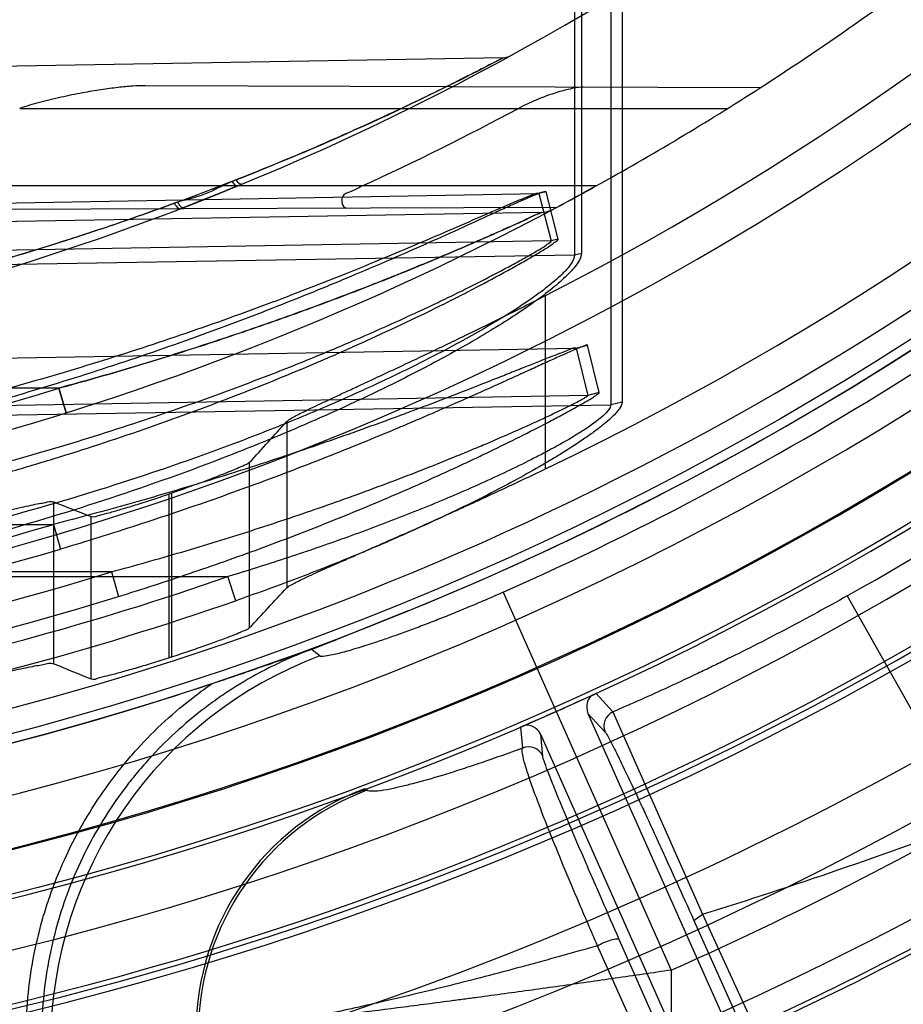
# Model space of a CAD drawing. Header units: millimetres. Extents: x 0 to 297, y 0 to 210.
# Tile 16 of 256: x 144.969 to 145.088, y 90.622 to 90.755. Entities that reach past the tile are written whole.
import ezdxf

# ---------------------------------------------------------------- set-up
doc = ezdxf.new("R2010")
doc.units = ezdxf.units.MM
doc.header["$LTSCALE"] = 16.335
doc.layers.get('0').update_dxf_attribs({"linetype": 'CONTINUOUS'})
for name, color, linetype in [('01_GLOBAL', 7, 'CONTINUOUS'), ('INTFCLR_1', 7, 'CONTINUOUS'), ('INTFCLR_144815', 7, 'CONTINUOUS')]:
    doc.layers.add(name, color=color, linetype=linetype)

msp = doc.modelspace()

# ---------------------------------------------------------------- linework, layer by layer
at = {"color": 7, "linetype": 'Continuous'}
msp.add_circle((145.8748034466, 92.1344639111), 2.66, dxfattribs=at)
at = {"color": 9, "linetype": 'Continuous'}
msp.add_arc((145.8748034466, 92.1344639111), 2.6259090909, 182.9674534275, 267.0325465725, dxfattribs=at)
at = {"layer": '01_GLOBAL', "color": 7, "linetype": 'Continuous'}
msp.add_circle((145.8748034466, 92.1344639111), 2.695, dxfattribs=at)
at = {"layer": 'INTFCLR_1', "color": 9, "linetype": 'Continuous'}
for p, q in [((145.0437571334, 90.80108723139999), (145.0437571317, 90.7232187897)), ((145.0446863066, 90.80126411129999), (145.0446863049, 90.72344683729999)), ((145.0501730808, 90.78562171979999), (145.0501730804, 90.7032794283)), ((145.0486589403, 90.7853401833), (145.0486589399, 90.7029164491)), ((145.0341199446, 90.74986456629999), (144.8596077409, 90.7468184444)), ((145.0688330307, 90.7457878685), (144.9857333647, 90.74607794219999)), ((144.9687531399, 90.7430182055), (145.0644739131, 90.7430182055)), ((145.0466575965, 90.73251820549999), (144.9291496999, 90.73251820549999)), ((144.8596077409, 90.7283615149), (145.0389479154, 90.73148962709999)), ((145.0389479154, 90.73148962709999), (145.0388638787, 90.7315207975)), ((145.0398976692, 90.7317355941), (145.0389479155, 90.73148962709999)), ((145.0389479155, 90.73148962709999), (145.0405980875, 90.7250998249)), ((145.0415404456, 90.72534187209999), (145.0398976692, 90.7317355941)), ((144.9283029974, 90.7292579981), (145.041387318, 90.72965273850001)), ((145.039255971, 90.72895101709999), (144.8840466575, 90.7262418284)), ((145.0405980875, 90.7250998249), (144.8596077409, 90.7219429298)), ((145.0415404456, 90.72534187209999), (145.0405980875, 90.7250998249)), ((144.8596077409, 90.7200990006), (145.0437571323, 90.7232187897)), ((145.0437571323, 90.7232187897), (145.0446863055, 90.7234468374)), ((145.04396035, 90.7105891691), (145.0455064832, 90.7109798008)), ((145.0471054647, 90.70458338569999), (145.0455064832, 90.7109798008)), ((144.8840466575, 90.7077999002), (145.04396035, 90.7105891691)), ((145.04396035, 90.7105891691), (145.0439103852, 90.7106056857)), ((145.04396035, 90.7105891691), (145.0455708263, 90.7041986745)), ((144.9740553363, 90.70518180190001), (144.8806077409, 90.70518180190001)), ((144.9750406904, 90.7018418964), (144.9740553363, 90.70518180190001)), ((144.9740553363, 90.70518180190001), (144.975040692, 90.70184189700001)), ((145.0471054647, 90.70458338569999), (145.0455708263, 90.7041986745)), ((145.0455708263, 90.7041986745), (144.8840466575, 90.70138131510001)), ((145.0501730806, 90.70327942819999), (145.04865894, 90.7029164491)), ((144.8840466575, 90.7001276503), (145.0486589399, 90.7029164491)), ((144.8806077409, 90.6867552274), (144.9733156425, 90.6867552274)), ((144.9733156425, 90.6867552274), (144.9742482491, 90.6834019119)), ((144.9811497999, 90.68033664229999), (144.8806077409, 90.68033664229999)), ((144.9811499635, 90.68033663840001), (144.9821288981, 90.67699785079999)), ((144.8526077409, 90.679687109), (144.996882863, 90.679687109)), ((144.9979654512, 90.6764316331), (144.996882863, 90.679687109))]:
    msp.add_line(p, q, dxfattribs=at)
at = {"layer": 'INTFCLR_1', "color": 7, "linetype": 'Continuous'}
for p, q in [((144.9905458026, 90.72946989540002), (144.9982187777, 90.73251820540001)), ((144.9982187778, 90.73251820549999), (144.9966829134, 90.7318910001)), ((145.0466575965, 90.73251820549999), (145.0451005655, 90.7316605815)), ((144.9962656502, 90.7317232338), (144.9908273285, 90.7295784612))]:
    msp.add_line(p, q, dxfattribs=at)
at = {"layer": 'INTFCLR_1', "color": 6, "linetype": 'Continuous'}
msp.add_line((144.998781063, 90.73274951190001), (144.9982187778, 90.73251820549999), dxfattribs=at)
for centre, radius, start, end in [((144.8596077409, 91.07026820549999), 0.4224162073, 270, 90.00000002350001), ((144.8596077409, 91.07026820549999), 0.4014439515, 270, 90.00000002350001), ((144.8596077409, 91.07026820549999), 0.3860864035, 298.9781910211, 302.8139688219), ((144.8589862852, 91.0731850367), 0.3747125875, 294.6129913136, 298.2222021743), ((144.8598795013, 91.0702714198), 0.411836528, 273.3847160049, 287.2678979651)]:
    msp.add_arc(centre, radius, start, end, dxfattribs=at)
at = {"layer": 'INTFCLR_1', "color": 9, "linetype": 'Continuous'}
for centre, radius, start, end in [((144.8596077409, 91.07026820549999), 0.3650864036, 269.9999999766, 303.1824438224), ((144.8596077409, 91.07026820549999), 0.3860864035, 302.8139688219, 307.7133577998), ((144.8626699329, 91.07693811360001), 0.3692862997, 291.5005301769, 297.6632614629), ((145.0340832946, 90.7519642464), 0.0021, 271.0000000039, 298.7289681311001), ((145.0066574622, 90.71139899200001), 0.0235888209, 111.486817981, 112.9469111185), ((144.8596077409, 91.07026820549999), 0.3860864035, 269.9999999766, 298.0879374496), ((145.0391948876, 90.732450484), 0.0035, 271.0000000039, 297.9955409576), ((144.8596683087, 91.0702709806), 0.3825892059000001, 273.653326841, 287.396429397), ((144.8594015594, 91.0702709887), 0.4000759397, 273.531716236, 286.5427789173), ((144.8593409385, 91.0702683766), 0.4035707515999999, 273.5313428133, 286.5425042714), ((144.8599456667, 91.07024352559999), 0.4083111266, 273.3839117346, 287.2680685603), ((144.8609375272, 91.07014989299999), 0.4134517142, 273.1956074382, 289.1963105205), ((144.8608871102, 91.0701485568), 0.4168974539, 272.2498865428, 289.1963144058)]:
    msp.add_arc(centre, radius, start, end, dxfattribs=at)
at = {"layer": 'INTFCLR_1', "color": 7, "linetype": 'Continuous'}
for centre, radius, start, end in [((144.8596077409, 91.07026820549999), 0.3860864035, 298.0879374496, 298.9781910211), ((144.8696265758, 91.0517397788), 0.3650230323, 298.0698537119, 298.7327882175), ((144.8610322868, 91.06763369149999), 0.3830914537, 298.0854886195, 298.7168410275)]:
    msp.add_arc(centre, radius, start, end, dxfattribs=at)
at = {"layer": 'INTFCLR_1', "color": 9, "linetype": 'Continuous'}
for points, knots in [([(145.0341199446, 90.74986456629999), (145.0331143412, 90.749337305), (145.0315936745, 90.7485489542), (145.0294792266, 90.74747145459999), (145.0270351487, 90.74624147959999), (145.0243589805, 90.74492408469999), (145.0214862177, 90.7435434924), (145.0183225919, 90.7420497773), (145.0150386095, 90.740542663), (145.0116530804, 90.73903441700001), (145.0081303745, 90.7374974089), (145.0017859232, 90.7348176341), (144.9924771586, 90.73114619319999), (144.9829406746, 90.72773843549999), (144.9751338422, 90.72516413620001), (144.9671978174, 90.7226926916), (144.957163, 90.7198408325), (144.9449929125, 90.71681687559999), (144.9286661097, 90.7133332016), (144.9081203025, 90.7100059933), (144.8837023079, 90.7076830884), (144.8675074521, 90.70718051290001), (144.8596077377, 90.7071809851)], [0, 0, 0, 0, 0.0187784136, 0.0283277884, 0.0392482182, 0.0640293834, 0.0776580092, 0.09196060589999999, 0.1218891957, 0.1374137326, 0.153256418, 0.1854526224, 0.251312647, 0.3187201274, 0.3529062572, 0.3872583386, 0.456181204, 0.5254040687, 0.5946131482, 0.7322372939, 0.8693511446, 1, 1, 1, 1]), ([(144.9982187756, 90.73251820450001), (144.9981672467, 90.73251227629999), (144.9978341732, 90.7326031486), (144.9976246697, 90.7328963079), (144.9974606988, 90.7331211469)], [0, 0, 0, 0, 0.1571079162, 1, 1, 1, 1]), ([(144.9987810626, 90.73274951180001), (144.9987358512, 90.7327308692), (144.9983757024, 90.7327732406), (144.9981789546, 90.733111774), (144.9980171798, 90.7333484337)], [0, 0, 0, 0, 0.1457333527, 1, 1, 1, 1]), ([(145.0398976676, 90.7317355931), (145.0398766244, 90.73181716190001), (145.0394077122, 90.7316640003), (145.0388941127, 90.7315093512), (145.0377859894, 90.7310435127), (145.0367427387, 90.73059141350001), (145.0357296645, 90.7301394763), (145.0345518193, 90.7296090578), (145.0322148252, 90.728545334), (145.0285791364, 90.726882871), (145.024719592, 90.72514212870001), (145.021410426, 90.7236752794), (145.0179008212, 90.7221406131), (145.0143072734, 90.7206050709), (145.0106399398, 90.719078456), (145.0049632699, 90.71675892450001), (144.9962716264, 90.7133800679), (144.9844270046, 90.7091721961), (144.9743343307, 90.7059335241), (144.9661328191, 90.70351561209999), (144.9578509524, 90.7012181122), (144.9495048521, 90.6991200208), (144.9411011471, 90.69722598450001), (144.9326651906, 90.695470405), (144.9220911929, 90.69354235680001), (144.9051550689, 90.69103180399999), (144.8843293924, 90.68899732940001), (144.8677014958, 90.688458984), (144.8596077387, 90.6884536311)], [0, 0, 0, 0, 0.0013514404, 0.0051117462, 0.0111694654, 0.0192133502, 0.0238581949, 0.028879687, 0.0399624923, 0.0650326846, 0.09302694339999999, 0.1078824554, 0.1231033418, 0.1544783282, 0.1705742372, 0.186831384, 0.2528572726, 0.3201560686, 0.3884586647, 0.4228741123, 0.4573253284, 0.52633651, 0.5609061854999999, 0.5955214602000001, 0.6645675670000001, 0.733304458, 0.8701529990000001, 1, 1, 1, 1]), ([(145.0388636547, 90.7315205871), (145.0384870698, 90.7315139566), (145.0374004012, 90.73100967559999), (145.0357815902, 90.7304073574), (145.0338917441, 90.7295783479), (145.0313060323, 90.7284595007), (145.0276889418, 90.72687435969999), (145.0238504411, 90.7252202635), (145.0205593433, 90.7238252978), (145.0170684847, 90.7223659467), (145.013494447, 90.72090592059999), (145.0098474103, 90.7194546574), (145.0042000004, 90.71724887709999), (144.9955531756, 90.7140362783), (144.9837733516, 90.7100377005), (144.9737380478, 90.706961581), (144.9655831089, 90.7046653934), (144.9573453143, 90.7024830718), (144.9490452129, 90.7004910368), (144.9406890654, 90.69869330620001), (144.9322983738, 90.69702673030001), (144.9217815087, 90.69519694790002), (144.9049360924, 90.6928148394), (144.8842132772, 90.6908846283), (144.8676688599, 90.69037428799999), (144.8596077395, 90.6903693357)], [0, 0, 0, 0, 0.006095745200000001, 0.0187161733, 0.0283459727, 0.039384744, 0.0643536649, 0.09223808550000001, 0.1070379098, 0.1222039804, 0.1534738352, 0.1695201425, 0.1857302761, 0.2515978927, 0.31878918, 0.3870365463, 0.4214437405, 0.4558992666, 0.5249549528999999, 0.5595635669, 0.5942281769, 0.6634010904, 0.7322967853, 0.8695355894, 1, 1, 1, 1]), ([(144.9901091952, 90.73033546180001), (144.9875389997, 90.7293783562), (144.9836485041, 90.72799786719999), (144.9784138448, 90.726245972), (144.970452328, 90.72365281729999), (144.9610484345, 90.72088357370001), (144.9501752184, 90.71809903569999), (144.9392307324, 90.71552235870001), (144.9254711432, 90.71279511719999), (144.9088799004, 90.7102557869), (144.8922357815, 90.70845767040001), (144.8758054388, 90.70740638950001), (144.8649202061, 90.70718572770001), (144.8596077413, 90.70718098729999)], [0, 0, 0, 0, 0.0617613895, 0.09294716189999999, 0.1243056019, 0.2503181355, 0.3136033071, 0.3770490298, 0.5034991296, 0.6293644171, 0.7549040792, 0.8803678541, 1, 1, 1, 1]), ([(144.9740553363, 90.70518180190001), (144.9772729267, 90.70605927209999), (144.9836699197, 90.7078705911), (144.9931601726, 90.71081870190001), (145.0025072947, 90.7139695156), (145.0101831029, 90.71675991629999), (145.0162143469, 90.71908354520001), (145.0199127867, 90.72055332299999), (145.0228092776, 90.7217378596), (145.0255877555, 90.7228925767), (145.0288941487, 90.7242961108), (145.0320365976, 90.7256782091), (145.0343914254, 90.7267203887), (145.0358576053, 90.72739703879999), (145.0375041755, 90.7281043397), (145.0379531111, 90.7284579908), (145.0394472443, 90.7289543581), (145.039255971, 90.72895101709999)], [0, 0, 0, 0, 0.1439991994, 0.2870321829, 0.4290317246, 0.569854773, 0.6396317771, 0.7080941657, 0.7416890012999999, 0.7747394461, 0.8380349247, 0.8965827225, 0.9235689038, 0.948114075, 0.9691313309, 0.9917401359, 1, 1, 1, 1]), ([(145.039255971, 90.72895101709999), (145.0381720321, 90.7284458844), (145.0365733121, 90.7277107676), (145.0344046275, 90.7267310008), (145.0327143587, 90.72597591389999), (145.0308934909, 90.72517205), (145.0282904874, 90.7240409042), (145.0248812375, 90.7225919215), (145.0213786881, 90.7211469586), (145.0184842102, 90.7199871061), (145.0155165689, 90.7188139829), (145.0102389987, 90.7167815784), (145.0025772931, 90.7139943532), (144.9948006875, 90.71136991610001), (144.9884866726, 90.70936855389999), (144.9821031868, 90.707425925), (144.9772805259, 90.706061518), (144.9740553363, 90.70518180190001)], [0, 0, 0, 0, 0.0516329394, 0.07597447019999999, 0.1027491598, 0.1315643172, 0.161913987, 0.2252911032, 0.2915055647, 0.3255023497, 0.3599250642, 0.4292866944, 0.5696783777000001, 0.7119074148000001, 0.7836251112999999, 0.8556591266, 1, 1, 1, 1]), ([(144.859607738, 90.67869942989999), (144.867845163, 90.6786939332), (144.8847069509, 90.6792151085), (144.910075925, 90.6816481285), (144.9313561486, 90.6851298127), (144.9482235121, 90.6887715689), (144.9587106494, 90.69141181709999), (144.9670575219, 90.6937437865), (144.9753428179, 90.6962141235), (144.9855481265, 90.6995485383), (144.9975363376, 90.7039356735), (145.0063336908, 90.70751341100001), (145.0120787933, 90.7100047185), (145.0157925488, 90.71165591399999), (145.0202864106, 90.713728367), (145.0246505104, 90.71584106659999), (145.0279948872, 90.7175217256), (145.0310694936, 90.71910622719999), (145.0339428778, 90.7206427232), (145.0362979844, 90.7219597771), (145.0374847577, 90.7226419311), (145.0385074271, 90.72323907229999), (145.0395622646, 90.7238865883), (145.040642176, 90.7245456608), (145.0411569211, 90.7249825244), (145.041566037, 90.72524185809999), (145.041540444, 90.72534187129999)], [0, 0, 0, 0, 0.1300529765, 0.2661331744, 0.402088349, 0.470213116, 0.5385310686, 0.5727885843, 0.6070347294, 0.6750245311, 0.7422550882, 0.8085420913, 0.8249272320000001, 0.8411193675, 0.8727084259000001, 0.9030533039, 0.9176641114, 0.9318012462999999, 0.9576606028, 0.9691087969, 0.9743905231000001, 0.9792876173, 0.987752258, 0.9942421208, 0.9983701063, 1, 1, 1, 1]), ([(144.8596077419, 90.6807757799), (144.8678128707, 90.6807698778), (144.8845921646, 90.68126285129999), (144.90983243, 90.6835692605), (144.9310002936, 90.6868716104), (144.9477811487, 90.690328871), (144.9582134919, 90.69283600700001), (144.966517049, 90.69505116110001), (144.9747560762, 90.69739722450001), (144.9849040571, 90.7005644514), (144.9968274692, 90.7047338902), (145.0055806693, 90.70813651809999), (145.011297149, 90.7105065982), (145.014990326, 90.71207669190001), (145.0194592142, 90.71404753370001), (145.0238003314, 90.71605755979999), (145.0271271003, 90.7176567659), (145.0301844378, 90.71916407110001), (145.0330420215, 90.72062605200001), (145.0353850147, 90.7218798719), (145.036565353, 90.72252919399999), (145.0375823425, 90.72309744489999), (145.0386299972, 90.7237135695), (145.0397062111, 90.7243408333), (145.0402128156, 90.7247563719), (145.0406240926, 90.72500326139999), (145.0405980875, 90.7250998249)], [0, 0, 0, 0, 0.1306793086, 0.2671604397, 0.403412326, 0.4716301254, 0.5399963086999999, 0.5742589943, 0.60849664, 0.6764261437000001, 0.7435348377, 0.8096344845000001, 0.8259621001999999, 0.8420927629, 0.8735480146, 0.9037457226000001, 0.9182784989, 0.9323352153, 0.9580328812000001, 0.9694018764, 0.9746449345, 0.9795046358, 0.9878997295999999, 0.9943285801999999, 0.9984072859, 1, 1, 1, 1]), ([(145.0437571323, 90.7232187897), (145.0437585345, 90.7227990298), (145.0432307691, 90.72179619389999), (145.0419483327, 90.7204102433), (145.040038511, 90.7187874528), (145.0376407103, 90.71704403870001), (145.0348827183, 90.7152349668), (145.0307806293, 90.7127590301), (145.0264085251, 90.71036947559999), (145.02182867, 90.7080446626), (145.0170009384, 90.7057120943), (145.010782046, 90.7029011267), (145.003137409, 90.6997302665), (144.9927413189, 90.69574858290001), (144.9795159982, 90.69127402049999), (144.9633810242, 90.6866558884), (144.946999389, 90.6827540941), (144.9359511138, 90.6806452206), (144.9303981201, 90.679687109)], [0, 0, 0, 0, 0.0102308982, 0.0258195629, 0.0465372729, 0.07094893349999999, 0.09813150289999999, 0.1268757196, 0.1877218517, 0.2195079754, 0.2520561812, 0.3183951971, 0.3858144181, 0.4537427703, 0.5897004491, 0.725948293, 0.8626566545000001, 1, 1, 1, 1]), ([(145.0446863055, 90.7234468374), (145.0446863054, 90.72300764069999), (145.0441654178, 90.72196040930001), (145.0428720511, 90.720496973), (145.0409527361, 90.7187894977), (145.0385409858, 90.7169548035), (145.0357672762, 90.7150534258), (145.0316461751, 90.7124496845), (145.0272501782, 90.7099366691), (145.0226438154, 90.70749169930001), (145.0177927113, 90.705037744), (145.0115413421, 90.7020843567), (145.0038572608, 90.698745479), (144.9934091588, 90.6945598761), (144.9801183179, 90.68984913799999), (144.9638967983, 90.6849854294), (144.9474273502, 90.68087808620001), (144.9363187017, 90.6786371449), (144.9307326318, 90.67763818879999)], [0, 0, 0, 0, 0.0105762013, 0.0264755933, 0.0474618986, 0.0721050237, 0.09948727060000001, 0.1283920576, 0.1894824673, 0.2213568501, 0.2539711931, 0.3203882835, 0.3878155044, 0.4556932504, 0.5913945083, 0.7272133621, 0.8633490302, 1, 1, 1, 1]), ([(145.0455064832, 90.7109798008), (145.0454822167, 90.7110765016), (145.0449187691, 90.7107899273), (145.0443319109, 90.7106485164), (145.0430679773, 90.71005905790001), (145.0419116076, 90.7095555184), (145.040820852, 90.70905929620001), (145.0396075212, 90.7085075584), (145.037993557, 90.7077697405), (145.0359674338, 90.7068452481), (145.0330937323, 90.7055405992), (145.0293500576, 90.70386154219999), (145.0255114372, 90.7021785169), (145.0223511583, 90.7008203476), (145.0191234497, 90.69945285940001), (145.0133978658, 90.6970811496), (145.0050964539, 90.6938061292), (144.9949644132, 90.690086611), (144.9846722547, 90.6865956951), (144.9777333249, 90.6844370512), (144.9742482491, 90.6834019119)], [0, 0, 0, 0, 0.0039104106, 0.0150974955, 0.0322013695, 0.0539793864, 0.0661306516, 0.0789488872, 0.1063294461, 0.1356968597, 0.1663127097, 0.2301093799, 0.2966250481, 0.3307039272, 0.3650239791, 0.4341153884, 0.5737737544, 0.7150116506, 0.8574056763, 1, 1, 1, 1]), ([(145.0439104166, 90.7106057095), (145.0434783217, 90.7105986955), (145.0422410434, 90.7099931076), (145.040423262, 90.7093820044), (145.0383893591, 90.7085506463), (145.0365099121, 90.707804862), (145.0345013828, 90.70699908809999), (145.0316502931, 90.70587231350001), (145.0279398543, 90.70441053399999), (145.0241333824, 90.7029570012), (145.0210019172, 90.701778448), (145.0178016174, 90.70059397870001), (145.0121211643, 90.69854196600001), (145.0038878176, 90.695710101), (144.9938431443, 90.69250244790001), (144.9836411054, 90.689493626), (144.9767665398, 90.68764731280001), (144.9733156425, 90.6867552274)], [0, 0, 0, 0, 0.0173850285, 0.0533311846, 0.0782234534, 0.1054977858, 0.1347463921, 0.1652626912, 0.2288340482, 0.2951743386, 0.3291763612, 0.3634359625, 0.4324534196, 0.5721449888, 0.7136705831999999, 0.8566102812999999, 1, 1, 1, 1]), ([(144.9821288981, 90.67699785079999), (144.9853353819, 90.677994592), (144.9917086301, 90.6800654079), (145.0011612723, 90.6834119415), (145.0104751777, 90.686987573), (145.0181197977, 90.69016023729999), (145.0241298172, 90.6928029), (145.027816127, 90.6944867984), (145.0307053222, 90.69584538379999), (145.0334831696, 90.6971771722), (145.0367862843, 90.69880704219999), (145.0399397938, 90.7004277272), (145.0422654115, 90.70166623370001), (145.0437947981, 90.7025050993), (145.0450340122, 90.7032029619), (145.0459323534, 90.7037434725), (145.046569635, 90.7041210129), (145.046872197, 90.7043751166), (145.0471204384, 90.7045232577), (145.0471054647, 90.70458338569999)], [0, 0, 0, 0, 0.1423708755, 0.2840927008, 0.4251178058, 0.5653296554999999, 0.6349798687, 0.7034793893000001, 0.7371561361, 0.7703470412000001, 0.8340956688, 0.8933152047, 0.9206927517, 0.9457692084, 0.9673778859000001, 0.9806970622, 0.9908468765, 0.9973727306, 1, 1, 1, 1]), ([(144.9811499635, 90.68033663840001), (144.9843259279, 90.68119422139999), (144.9906396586, 90.6829712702), (145.0000114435, 90.68585511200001), (145.0092451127, 90.6889426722), (145.016829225, 90.6916847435), (145.0227903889, 90.69397619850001), (145.0264471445, 90.69543323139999), (145.0293120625, 90.696612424), (145.0320653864, 90.6977661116), (145.0353377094, 90.6991819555), (145.0384679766, 90.7005833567), (145.040769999, 90.7016661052), (145.0420799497, 90.7022902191), (145.0430307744, 90.7027592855), (145.0437423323, 90.70311662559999), (145.0444038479, 90.7034669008), (145.0450456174, 90.7037977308), (145.0453251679, 90.7040133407), (145.0455927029, 90.7041461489), (145.0455708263, 90.7041986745)], [0, 0, 0, 0, 0.1433710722, 0.285824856, 0.4272963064, 0.5676519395, 0.6372511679, 0.7056207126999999, 0.7391983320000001, 0.7722708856, 0.8357217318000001, 0.8945872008, 0.9217222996, 0.9466038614, 0.9577926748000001, 0.9679849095, 0.9811404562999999, 0.9911243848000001, 0.9975202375, 1, 1, 1, 1]), ([(145.0501730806, 90.70327942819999), (145.0501730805, 90.70294561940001), (145.049692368, 90.702140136), (145.0487904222, 90.7012136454), (145.0476566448, 90.70023475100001), (145.0464699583, 90.6993204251), (145.04465351, 90.6980263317), (145.0426843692, 90.69675057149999), (145.0406046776, 90.6954841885), (145.0384022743, 90.6941939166), (145.0343777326, 90.69195462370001), (145.0296244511, 90.6895293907), (145.0247436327, 90.6872052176), (145.0197629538, 90.6849380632), (145.0134507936, 90.6822442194), (145.0057635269, 90.6792213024), (145.0005759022, 90.6773404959), (144.9979654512, 90.6764316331)], [0, 0, 0, 0, 0.0168899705, 0.043970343, 0.06663985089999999, 0.0922747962, 0.1198436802, 0.1794312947, 0.2109534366, 0.2430411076, 0.3085773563, 0.4439586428, 0.512948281, 0.582098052, 0.7208369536, 0.8601406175, 1, 1, 1, 1]), ([(145.04865894, 90.7029164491), (145.0486586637, 90.7026827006), (145.0483307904, 90.7021161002), (145.0471390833, 90.70094376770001), (145.045493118, 90.69980237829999), (145.0431814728, 90.69835874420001), (145.0412273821, 90.6972533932), (145.0391681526, 90.69615638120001), (145.0369824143, 90.6950371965), (145.032985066, 90.693092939), (145.028273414, 90.6909920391), (145.0234361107, 90.6889868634), (145.0184951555, 90.68702102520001), (145.0122313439, 90.6846945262), (145.0046085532, 90.68208692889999), (144.9994691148, 90.6804691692), (144.996882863, 90.679687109)], [0, 0, 0, 0, 0.0122479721, 0.0318243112, 0.08869603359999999, 0.11586088, 0.1748654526, 0.2061881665, 0.2381328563, 0.3035241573, 0.4390840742, 0.508358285, 0.5778976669, 0.7177089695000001, 0.8584252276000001, 1, 1, 1, 1])]:
    msp.add_open_spline(points, degree=3, knots=knots, dxfattribs=at)
at = {"layer": 'INTFCLR_1', "color": 7, "linetype": 'Continuous'}
for points, knots in [([(144.9857333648, 90.74607794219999), (144.9851697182, 90.7460795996), (144.9839364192, 90.7460281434), (144.9819482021, 90.74583873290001), (144.9796752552, 90.7455319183), (144.9771120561, 90.74509729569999), (144.974323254, 90.7445289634), (144.9714917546, 90.74384906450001), (144.9696329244, 90.7433058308), (144.9687531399, 90.7430182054)], [0, 0, 0, 0, 0.0977212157, 0.2138031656, 0.3461778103, 0.4952697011, 0.6644560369, 0.8395251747, 1, 1, 1, 1]), ([(144.9974606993, 90.7331211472), (144.9968716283, 90.7328634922), (144.9957032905, 90.73232457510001), (144.9939680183, 90.7314207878), (144.9918971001, 90.73080181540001), (144.9904367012, 90.7304279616), (144.9896225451, 90.73020060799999)], [0, 0, 0, 0, 0.2299184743, 0.4602849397, 0.6977218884, 1, 1, 1, 1]), ([(144.9896225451, 90.73020060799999), (144.9897095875, 90.73007045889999), (144.9899044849, 90.7297922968), (144.9903599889, 90.7293103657), (144.9905458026, 90.72946989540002)], [0, 0, 0, 0, 0.3899957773, 1, 1, 1, 1]), ([(144.9908273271, 90.7295784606), (144.9907207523, 90.72953741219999), (144.9903832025, 90.7298572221), (144.9902279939, 90.7301238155), (144.9901091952, 90.73033546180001)], [0, 0, 0, 0, 0.3199829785, 1, 1, 1, 1])]:
    msp.add_open_spline(points, degree=3, knots=knots, dxfattribs=at)
at = {"layer": 'INTFCLR_1', "color": 6, "linetype": 'Continuous'}
for points, knots in [([(145.0449501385, 90.7458712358), (145.0445015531, 90.7458728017), (145.0434169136, 90.74572163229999), (145.0416688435, 90.7452810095), (145.0396080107, 90.7445853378), (145.0377563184, 90.74381326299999), (145.036599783, 90.74324099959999), (145.0361849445, 90.7430182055)], [0, 0, 0, 0, 0.1450752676, 0.351760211, 0.5829371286, 0.8477153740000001, 1, 1, 1, 1]), ([(145.0150491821, 90.73251820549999), (145.0145420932, 90.73228607), (145.0137298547, 90.7317213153), (145.0119333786, 90.7313566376), (145.0123817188, 90.72955148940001), (145.0129001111, 90.7295532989)], [0, 0, 0, 0, 0.3595817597, 0.6657584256, 1, 1, 1, 1])]:
    msp.add_open_spline(points, degree=3, knots=knots, dxfattribs=at)
at = {"layer": 'INTFCLR_144815', "color": 9, "linetype": 'Continuous'}
for p, q in [((145.0398215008, 90.6942555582), (145.0398215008, 90.71770089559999)), ((145.004869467, 90.7006761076), (145.004869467, 90.6781855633)), ((144.999792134, 90.6951068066), (144.999792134, 90.6727525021)), ((144.9893065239, 90.6688436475), (144.9893065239, 90.6909867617)), ((144.9733460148, 90.6679084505), (144.9733460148, 90.6897910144)), ((144.988908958, 90.6908510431), (144.988908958, 90.66871541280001)), ((144.9784233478, 90.6658510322), (144.9784233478, 90.6878017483)), ((145.0341136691, 90.6775745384), (145.0568235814, 90.62647003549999)), ((145.0806249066, 90.6770861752), (145.0977518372, 90.6466179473)), ((145.0093159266, 90.668951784), (145.0081816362, 90.6698386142)), ((145.0489444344, 90.6614005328), (145.0466657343, 90.6638942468)), ((145.0455704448, 90.6611942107), (145.0479075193, 90.65864353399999)), ((145.0489444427, 90.6614005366), (145.0610724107, 90.6340301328)), ((145.0364362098, 90.6593397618), (145.0367138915, 90.6564978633)), ((145.0394572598, 90.65542394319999), (145.0391756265, 90.65834705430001)), ((145.0598878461, 90.6331761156), (145.0610724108, 90.6340301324)), ((145.0610724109, 90.6340301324), (145.0714401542, 90.61134683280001)), ((145.0598878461, 90.6331761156), (145.0700482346, 90.6104928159)), ((145.0572338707, 90.60672973), (145.0468632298, 90.62976797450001)), ((145.0599623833, 90.6075837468), (145.0497991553, 90.63062199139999)), ((145.0568235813, 90.62647003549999), (145.0568235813, 90.59414126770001))]:
    msp.add_line(p, q, dxfattribs=at)
at = {"layer": 'INTFCLR_144815', "color": 6, "linetype": 'Continuous'}
for p, q in [((145.0081816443, 90.66983859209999), (145.0213615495, 90.6750914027)), ((145.0213615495, 90.6750914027), (145.0115217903, 90.6711599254)), ((145.046054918, 90.6635842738), (145.0466657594, 90.6638942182)), ((145.0455704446, 90.6611942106), (145.0847450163, 90.5732066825)), ((145.0370752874, 90.65958628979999), (145.0364362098, 90.6593397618)), ((145.0783501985, 90.570359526), (145.0391756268, 90.65834705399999)), ((145.0156610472, 90.6507875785), (145.0153866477, 90.650992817))]:
    msp.add_line(p, q, dxfattribs=at)
at = {"layer": 'INTFCLR_144815', "color": 7, "linetype": 'Continuous'}
for p, q in [((145.0048734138, 90.66869282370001), (145.0115218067, 90.671160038)), ((145.0115217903, 90.6711599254), (145.0065399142, 90.6692882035)), ((144.9947727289, 90.66522618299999), (145.0048734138, 90.66869282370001))]:
    msp.add_line(p, q, dxfattribs=at)
at = {"layer": 'INTFCLR_144815', "color": 6, "linetype": 'Continuous'}
for radius in [0.4466793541, 0.4256665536]:
    msp.add_circle((144.8596077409, 91.07026820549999), radius, dxfattribs=at)
for centre, radius, start, end in [((144.8596077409, 91.07026820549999), 0.6157754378, 313.9937911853, 154.5150993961), ((144.8596077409, 91.07026820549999), 0.5947754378, 312.9543589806, 154.5144414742), ((144.8596077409, 91.07026820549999), 0.5751005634, 282.2440355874, 71.2863570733), ((144.8596077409, 91.07026820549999), 0.4627266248, 45.0000000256, 314.9999999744), ((144.8596077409, 91.07026820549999), 0.4618985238, 44.999999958, 315.000000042), ((144.8596077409, 91.07026820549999), 0.461229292, 44.99999997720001, 315.0000000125), ((144.8596077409, 91.07026820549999), 0.4472794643, 47.86578076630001, 312.1342192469), ((144.8596077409, 91.07026820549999), 0.4408857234, 45.72777364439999, 314.2722263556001), ((144.8596077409, 91.07026820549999), 0.4268887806, 45.6663486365, 314.3336513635), ((144.8596077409, 91.07026820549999), 0.4169682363, 295.6072723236, 334.3927276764), ((144.8596077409, 91.07026820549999), 0.3959554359, 297.0737153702, 332.9262846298), ((144.8596077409, 91.07026820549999), 0.5947754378, 205.4855585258, 293.0456409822), ((144.8596077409, 91.07026820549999), 0.6157754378, 205.4849006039, 292.0062088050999), ((144.8596077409, 91.07026820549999), 0.427, 292.2602718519, 310.9966113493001), ((144.8596077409, 91.07026820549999), 0.4008443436, 288.8185484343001, 288.8785955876), ((144.8596077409, 91.07026820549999), 0.4977333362, 259.4836750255, 310.0313711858), ((144.8596077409, 91.07026820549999), 0.4218571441, 287.8487159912, 287.9054519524), ((144.8596077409, 91.07026820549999), 0.427, 280.6326298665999, 288.4538817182), ((144.8596077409, 91.07026820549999), 0.4473594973, 293.2829108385, 294.7170891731), ((145.027549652, 90.6182361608), 0.0349416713, 110.3706651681, 180.0115408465), ((144.8596077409, 91.07026820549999), 0.5477895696, 294.5878227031, 308.4121772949)]:
    msp.add_arc(centre, radius, start, end, dxfattribs=at)
at = {"layer": 'INTFCLR_144815', "color": 9, "linetype": 'Continuous'}
for centre, radius, start, end in [((144.8596077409, 91.07026820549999), 0.4820383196, 52.2436298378, 307.7563701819), ((144.8596077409, 91.07026820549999), 0.5712784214, 292.4997540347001, 54.0964566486), ((144.8596077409, 91.07026820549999), 0.4540564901, 52.5411294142, 307.4588705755), ((144.8596077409, 91.07026820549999), 0.44073522, 45.7280221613, 314.2719778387), ((144.8596077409, 91.07026820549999), 0.4337362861, 45.73034182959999, 314.2696581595), ((144.8596102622, 91.0702693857), 0.5153523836, 292.4997540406, 54.09645665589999), ((144.8596077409, 91.07026820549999), 0.5830188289, 203.8266800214, 313.0809380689), ((144.8596077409, 91.07026820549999), 0.590019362, 203.8278898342, 312.5732768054), ((144.8596077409, 91.07026820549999), 0.6110177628, 203.8266800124, 319.1799903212), ((144.8596077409, 91.07026820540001), 0.4297215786, 293.9594928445, 310.8607650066), ((144.8596077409, 91.07026820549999), 0.4510440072, 299.3413979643, 308.1335617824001), ((144.8596077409, 91.07026820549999), 0.4750435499, 258.4596803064, 309.0091107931), ((144.8596077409, 91.07026820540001), 0.4856448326, 293.9594928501, 308.3380929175), ((144.8596077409, 91.07026820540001), 0.4936200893, 259.4138369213, 309.1798196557), ((144.8596077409, 91.07026820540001), 0.4971179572, 259.4138369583, 309.1798197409), ((145.0290319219, 90.6164375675), 0.0560936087, 110.5781994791, 179.8794666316), ((145.0498279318, 90.6594946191), 0.0021006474, 114.8701064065, 203.9018797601), ((145.0375397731, 90.6545662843), 0.0021006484, 24.098149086, 113.1501153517), ((145.0279514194, 90.61795639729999), 0.0350557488, 110.5234172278, 179.8814375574), ((144.8548308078, 91.2947129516), 0.6921252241, 287.336501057, 290.5471625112)]:
    msp.add_arc(centre, radius, start, end, dxfattribs=at)
at = {"layer": 'INTFCLR_144815', "color": 7, "linetype": 'Continuous'}
for centre, radius, start, end in [((144.8488979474, 91.1082595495), 0.4664206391, 289.1015914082, 289.5363943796), ((144.9321872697, 90.8747587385), 0.2185096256, 289.5951061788, 289.8934291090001), ((144.791375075, 91.2755142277), 0.643290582, 288.4320807, 289.0679721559)]:
    msp.add_arc(centre, radius, start, end, dxfattribs=at)
at = {"layer": 'INTFCLR_144815', "color": 6, "linetype": 'Continuous'}
for centre, major_axis, ratio, start_param, end_param in [((144.267703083, 91.07026820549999), (0.8883082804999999, 0), 0.7456587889, -0.6021168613, -0.5919499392), ((145.24469095, 91.07026820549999), (0.5779184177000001, 0), 0.7456587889, -2.0595447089, -2.0496201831), ((144.2425209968, 91.07026820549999), (0.9261006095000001, 0), 0.7456587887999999, -0.6133947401, -0.6038052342), ((145.2698730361, 91.07026820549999), (0.6157107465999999, 0), 0.7456587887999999, -2.0732771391, -2.0638918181)]:
    msp.add_ellipse(centre, major_axis=major_axis, ratio=ratio, start_param=start_param, end_param=end_param, dxfattribs=at)
for points, knots in [([(145.004869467, 90.7006761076), (145.0050560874, 90.7008830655), (145.0055389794, 90.70113030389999), (145.0062702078, 90.70154401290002), (145.0071273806, 90.7019742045), (145.0081765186, 90.70248996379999), (145.0094201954, 90.7030835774), (145.010852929, 90.7037579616), (145.0124718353, 90.7045127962), (145.0142671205, 90.7053466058), (145.0162367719, 90.7062609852), (145.018366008, 90.7072524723), (145.0206521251, 90.7083227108), (145.023080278, 90.7094681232), (145.025640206, 90.71068707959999), (145.0283189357, 90.7119765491), (145.0310944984, 90.7133288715), (145.0339541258, 90.7147403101), (145.0368720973, 90.7162004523), (145.0388346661, 90.7171964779), (145.0398215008, 90.71770089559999)], [0, 0, 0, 0, 0.0214966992, 0.0405828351, 0.0652793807, 0.0952925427, 0.1308285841, 0.1715592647, 0.2174515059, 0.2686150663, 0.3242550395, 0.3849632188, 0.4497974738, 0.5189726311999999, 0.5920632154, 0.6685125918, 0.7483022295, 0.8302286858, 0.9145080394, 1, 1, 1, 1]), ([(144.999792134, 90.6951068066), (144.9996236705, 90.69492402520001), (144.9990254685, 90.69472240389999), (144.998062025, 90.6942479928), (144.9970000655, 90.6938301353), (144.9959802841, 90.693421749), (144.995096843, 90.69307876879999), (144.9941842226, 90.69273263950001), (144.9932846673, 90.692398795), (144.9923742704, 90.69206528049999), (144.9913952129, 90.69171398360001), (144.9903573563, 90.6913487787), (144.9896466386, 90.69110306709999), (144.9893065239, 90.6909867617)], [0, 0, 0, 0, 0.0661323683, 0.1594392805, 0.2899398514, 0.3679395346, 0.4520198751, 0.5419855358, 0.6276363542, 0.7072865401, 0.7999357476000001, 0.9043691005, 1, 1, 1, 1]), ([(145.004869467, 90.6781855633), (145.0050576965, 90.6783890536), (145.0055440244, 90.6786257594), (145.0062796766, 90.67902412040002), (145.0071426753, 90.6794363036), (145.0081986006, 90.679929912), (145.0094498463, 90.68049678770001), (145.0108906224, 90.68113972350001), (145.0125168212, 90.681857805), (145.0143195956, 90.682649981), (145.0162955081, 90.68351709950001), (145.0184296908, 90.6844557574), (145.0207183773, 90.68546692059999), (145.023145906, 90.68654676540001), (145.0257030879, 90.687694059), (145.0283751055, 90.68890498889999), (145.0311415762, 90.69017287), (145.0339879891, 90.6914932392), (145.0368899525, 90.69285674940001), (145.0388408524, 90.69378555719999), (145.0398215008, 90.6942555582)], [0, 0, 0, 0, 0.0216097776, 0.0408396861, 0.0657121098, 0.095971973, 0.13177605, 0.1727746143, 0.2189756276, 0.2703579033, 0.3262860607, 0.3871934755, 0.4521155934, 0.5213449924, 0.594317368, 0.6706125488, 0.7500420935, 0.8315558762, 0.9152237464, 1, 1, 1, 1]), ([(144.9383939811, 90.68223027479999), (144.9388941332, 90.68233182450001), (144.9398937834, 90.68253604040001), (144.941390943, 90.6828456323), (144.9428832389, 90.68315792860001), (144.9443677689, 90.68347225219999), (144.9458416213, 90.6837878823), (144.9473018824, 90.6841040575), (144.9487456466, 90.6844199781), (144.9501699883, 90.6847348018), (144.9515719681, 90.68504764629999), (144.952948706, 90.6853576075), (144.9542974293, 90.68566377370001), (144.9556154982, 90.6859652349), (144.9569003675, 90.68626107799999), (144.9581496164, 90.6865503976), (144.9593609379, 90.68683229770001), (144.9605321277, 90.68710589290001), (144.9616611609, 90.687370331), (144.9627461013, 90.68762477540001), (144.9637852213, 90.6878684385), (144.9647768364, 90.6881005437), (144.9657194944, 90.6883203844), (144.9666117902, 90.6885272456), (144.9674525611, 90.6887205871), (144.9682405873, 90.68889951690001), (144.9691831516, 90.68911119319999), (144.970221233, 90.6893325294), (144.9713054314, 90.6895680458), (144.9723028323, 90.68970367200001), (144.9730004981, 90.68992802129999), (144.9733460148, 90.6897910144)], [0, 0, 0, 0, 0.0427966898, 0.0855582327, 0.1282023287, 0.1706459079, 0.2128052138, 0.2545963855, 0.2959354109, 0.3367384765, 0.3769192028, 0.4163916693, 0.4550764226, 0.4928956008, 0.5297741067, 0.5656400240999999, 0.6004257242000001, 0.6340654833, 0.666495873, 0.6976645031, 0.7275131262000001, 0.7559962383, 0.7830652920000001, 0.8086819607, 0.8328059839, 0.8554070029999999, 0.8764527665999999, 0.9137808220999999, 0.9446172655, 0.9688315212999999, 1, 1, 1, 1]), ([(144.9784233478, 90.6878017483), (144.9787893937, 90.6876600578), (144.9796317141, 90.6880943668), (144.9806617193, 90.68827036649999), (144.9816161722, 90.6885533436), (144.9824679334, 90.68879537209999), (144.983402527, 90.6890751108), (144.9844079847, 90.6893826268), (144.9854753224, 90.68971804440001), (144.9865908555, 90.69007704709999), (144.987741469, 90.69045610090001), (144.988517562, 90.6907176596), (144.988908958, 90.6908510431)], [0, 0, 0, 0, 0.1077338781, 0.2245748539, 0.2972630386, 0.3788569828, 0.4681510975, 0.5648552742, 0.6674958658, 0.7752132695, 0.8865056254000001, 1, 1, 1, 1]), ([(144.9893065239, 90.6688436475), (144.9896939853, 90.6689688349), (144.9904646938, 90.6692206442), (144.9916083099, 90.669602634), (144.992723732, 90.6699834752), (144.9937962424, 90.67035786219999), (144.9948105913, 90.6707198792), (144.9957545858, 90.6710649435), (144.9966165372, 90.6713868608), (144.997384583, 90.67168451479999), (144.9982137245, 90.672003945), (144.9989833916, 90.6723701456), (144.9996154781, 90.6725653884), (144.999792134, 90.6727525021)], [0, 0, 0, 0, 0.1090621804, 0.217167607, 0.3229459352, 0.4247540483, 0.5214336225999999, 0.611409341, 0.6939831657, 0.7677977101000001, 0.8322739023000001, 0.9310752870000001, 1, 1, 1, 1]), ([(144.9784233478, 90.6658510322), (144.9787881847, 90.66570484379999), (144.9796365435, 90.666124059), (144.9806691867, 90.66628463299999), (144.9816261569, 90.66655176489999), (144.9824789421, 90.6667794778), (144.9834138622, 90.66704299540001), (144.9844188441, 90.6673326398), (144.9854847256, 90.66764854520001), (144.9865979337, 90.6679866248), (144.9877452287, 90.66834349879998), (144.9885189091, 90.6685898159), (144.988908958, 90.66871541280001)], [0, 0, 0, 0, 0.1083768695, 0.2256674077, 0.2985306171, 0.3802484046, 0.4695848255, 0.5662032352, 0.6686933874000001, 0.7761135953, 0.8870083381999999, 1, 1, 1, 1]), ([(144.9613934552, 90.6656038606), (144.9620816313, 90.6657553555), (144.9634019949, 90.6660462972), (144.9652936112, 90.6664617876), (144.967004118, 90.66683253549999), (144.9685240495, 90.6671573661), (144.9698418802, 90.66742280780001), (144.9709599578, 90.6676538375), (144.9720836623, 90.6677996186), (144.9729089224, 90.6680875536), (144.9733460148, 90.6679084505)], [0, 0, 0, 0, 0.1734866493, 0.3328789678, 0.4767977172, 0.6044636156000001, 0.7153194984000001, 0.8084039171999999, 0.8837034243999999, 1, 1, 1, 1]), ([(145.046054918, 90.6635842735), (145.0458183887, 90.6633634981), (145.0453225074, 90.66263392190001), (145.0453559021, 90.66167607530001), (145.0455704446, 90.6611942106)], [0, 0, 0, 0, 0.3801955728, 1, 1, 1, 1]), ([(145.0391756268, 90.65834705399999), (145.0390437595, 90.6586432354), (145.0385162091, 90.6593501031), (145.0376001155, 90.65963195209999), (145.0370752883, 90.65958628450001)], [0, 0, 0, 0, 0.3809665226, 1, 1, 1, 1])]:
    msp.add_open_spline(points, degree=3, knots=knots, dxfattribs=at)
at = {"layer": 'INTFCLR_144815', "color": 9, "linetype": 'Continuous'}
for points, knots in [([(145.0341136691, 90.6775745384), (145.0333702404, 90.6772441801), (145.0318900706, 90.6765957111), (145.0296749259, 90.67565315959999), (145.0278399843, 90.6748954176), (145.026382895, 90.6743077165), (145.0249577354, 90.67374211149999), (145.0232235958, 90.6730705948), (145.0212071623, 90.67231652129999), (145.0195831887, 90.6717314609), (145.0183321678, 90.67129465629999), (145.0171655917, 90.6708962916), (145.0158035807, 90.67044688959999), (145.0142923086, 90.66997516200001), (145.0129522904, 90.6695831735), (145.0118085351, 90.66928086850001), (145.0107652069, 90.669030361), (145.0099992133, 90.6689229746), (145.0094416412, 90.6688540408), (145.0093159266, 90.6689517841)], [0, 0, 0, 0, 0.0926153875, 0.1839672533, 0.2740574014, 0.3186194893, 0.3628329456, 0.4486137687, 0.5303217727, 0.6079142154, 0.6451210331, 0.6811737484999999, 0.7482543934, 0.8083759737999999, 0.8614682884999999, 0.9069882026, 0.9436281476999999, 0.9818712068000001, 1, 1, 1, 1]), ([(145.0806249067, 90.6770861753), (145.0779475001, 90.6755811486), (145.0725894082, 90.67266193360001), (145.0664869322, 90.6695456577), (145.0624251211, 90.6675578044), (145.0602541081, 90.66651357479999), (145.0582646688, 90.6655752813), (145.0544580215, 90.6638114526), (145.0514614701, 90.6624786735), (145.0489444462, 90.6614005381)], [0, 0, 0, 0, 0.2605327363, 0.5175078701, 0.5811533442, 0.6441221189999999, 0.7218571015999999, 0.7677317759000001, 1, 1, 1, 1]), ([(145.0081821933, 90.66983935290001), (145.0062260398, 90.66911403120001), (145.0027299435, 90.6675886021), (144.998717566, 90.6653282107), (144.9958425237, 90.6634414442), (144.9916852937, 90.66043301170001), (144.9878308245, 90.6568904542), (144.9844725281, 90.6530053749), (144.9823467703, 90.65030333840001), (144.9789724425, 90.64534477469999), (144.9762961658, 90.6399374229), (144.9745600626, 90.63510059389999), (144.9735503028, 90.6318179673), (144.9721853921, 90.6259776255), (144.9717117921, 90.62083001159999), (144.9717120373, 90.6174080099)], [0, 0, 0, 0, 0.09214265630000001, 0.168040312, 0.2031183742, 0.2439730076, 0.3946529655, 0.432634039, 0.4707641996, 0.5464286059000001, 0.6972471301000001, 0.7353716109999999, 0.7733709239, 0.8488649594, 1, 1, 1, 1]), ([(144.9696149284, 90.6174080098), (144.9696150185, 90.6209981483), (144.9701094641, 90.62630050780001), (144.9715191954, 90.6323441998), (144.9725688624, 90.63575817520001), (144.9743897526, 90.6408278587), (144.9771435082, 90.6463773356), (144.9806377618, 90.6515204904), (144.9828590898, 90.6543443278), (144.9863614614, 90.65839372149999), (144.9903188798, 90.66202975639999), (144.9939801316, 90.6646816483), (144.9947727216, 90.66522619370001)], [0, 0, 0, 0, 0.1897778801, 0.2846667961, 0.332111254, 0.379555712, 0.5693335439, 0.6642224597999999, 0.7116669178, 0.7591113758, 0.9488892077, 1, 1, 1, 1]), ([(145.0479075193, 90.65864353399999), (145.0480723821, 90.6584630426), (145.0484243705, 90.6577624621), (145.0489680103, 90.65676000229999), (145.0495633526, 90.65554767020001), (145.0504045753, 90.65382375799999), (145.0512030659, 90.6521410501), (145.0519497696, 90.6505534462), (145.0525331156, 90.6493071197), (145.0536522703, 90.64690075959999), (145.0548009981, 90.64440342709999), (145.05582998, 90.6421514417), (145.0565757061, 90.640514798), (145.0579344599, 90.63752072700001), (145.0591014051, 90.6349299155), (145.0598878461, 90.6331761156)], [0, 0, 0, 0, 0.0260489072, 0.0822538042, 0.1223051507, 0.1697586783, 0.2867389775, 0.3207346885, 0.3567163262, 0.4333745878, 0.6035331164, 0.6496342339, 0.6972107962, 0.7951849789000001, 1, 1, 1, 1]), ([(145.0367138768, 90.6564978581), (145.0347519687, 90.6557683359), (145.032346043, 90.6549089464), (145.0295056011, 90.65395787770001), (145.0278668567, 90.6534229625), (145.0253269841, 90.6526278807), (145.0226356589, 90.65184852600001), (145.0195740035, 90.6511020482), (145.0176218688, 90.6506605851), (145.0161145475, 90.6506416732), (145.0157636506, 90.65071115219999), (145.0156610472, 90.6507875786)], [0, 0, 0, 0, 0.2861612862, 0.3492010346, 0.4095183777, 0.5218190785, 0.7131338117, 0.7920071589, 0.9536099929, 0.9825090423, 1, 1, 1, 1]), ([(145.0468632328, 90.62976797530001), (145.0460431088, 90.63165109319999), (145.044847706, 90.6344234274), (145.0433100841, 90.63804976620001), (145.0419502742, 90.6413039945), (145.0408412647, 90.6440181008), (145.0399665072, 90.6462164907), (145.0394639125, 90.6474957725), (145.0387178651, 90.6494338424), (145.0379749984, 90.6514547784), (145.0373877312, 90.6532105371), (145.0370072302, 90.6544362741), (145.0367575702, 90.6554807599), (145.0366275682, 90.6562621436), (145.0367138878, 90.65649786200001)], [0, 0, 0, 0, 0.2149472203, 0.3159434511, 0.4122014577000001, 0.5840388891, 0.6227608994, 0.6598087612, 0.7278731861, 0.8401191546, 0.8849477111, 0.9218762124, 0.9737300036, 1, 1, 1, 1]), ([(145.0497991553, 90.63062199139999), (145.0490207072, 90.6323889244), (145.0478811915, 90.634988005), (145.0464050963, 90.6383836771), (145.0450901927, 90.64142729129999), (145.044006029, 90.6439610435), (145.0431397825, 90.64600916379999), (145.0426387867, 90.64719931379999), (145.0418868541, 90.64900014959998), (145.0411185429, 90.6508691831), (145.040476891, 90.6524856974), (145.040043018, 90.65359876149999), (145.0397080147, 90.6545504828), (145.0394801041, 90.6552032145), (145.0394572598, 90.65542394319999)], [0, 0, 0, 0, 0.2154768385, 0.3167067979, 0.4132094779, 0.5854838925, 0.6242670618, 0.6613810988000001, 0.7295908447, 0.8420609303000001, 0.8868613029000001, 0.9237399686, 0.9752353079, 1, 1, 1, 1]), ([(145.0468632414, 90.6297679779), (145.045199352, 90.6292890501), (145.0426286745, 90.62856077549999), (145.0391654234, 90.62760334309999), (145.0341601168, 90.6262436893), (145.0268830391, 90.6243490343), (145.0197647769, 90.6226337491), (145.0151912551, 90.6215967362), (145.0125459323, 90.62101117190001), (145.0084407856, 90.6201366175), (145.0041033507, 90.6192838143), (145.0006199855, 90.61868572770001), (144.9989469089, 90.6184240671), (144.9970778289, 90.6181573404), (144.9952593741, 90.6179238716), (144.9936242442, 90.6178986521), (144.9930744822, 90.6179461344), (144.9928957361, 90.6180289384)], [0, 0, 0, 0, 0.0938319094, 0.1447928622, 0.1947229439, 0.3749128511, 0.5522850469, 0.5914931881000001, 0.62905593, 0.6991116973, 0.8189556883, 0.8685717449, 0.8906522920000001, 0.9107056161, 0.9709685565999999, 0.9893243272, 1, 1, 1, 1]), ([(145.0468632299, 90.62976797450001), (145.0471384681, 90.62992646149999), (145.0477385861, 90.630226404), (145.0486470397, 90.6305580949), (145.049287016, 90.6307230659), (145.0497484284, 90.6307155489), (145.0497991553, 90.63062199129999)], [0, 0, 0, 0, 0.3044230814, 0.6474177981, 0.8979929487, 1, 1, 1, 1]), ([(145.0568235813, 90.62647003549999), (145.0542982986, 90.62609544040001), (145.0492709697, 90.6253617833), (145.041764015, 90.62429392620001), (145.0355524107, 90.6234357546), (145.0312308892, 90.62285140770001), (145.0287781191, 90.6225236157), (145.0251763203, 90.6220457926), (145.0199109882, 90.6213608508), (145.0130843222, 90.6205012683), (145.0075926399, 90.61983270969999), (145.0038657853, 90.6193917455), (145.0018074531, 90.6191518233), (144.9989010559, 90.6188167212), (144.9948016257, 90.6183563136), (144.9896908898, 90.6178099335), (144.9861249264, 90.61745060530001), (144.9839293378, 90.6172404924), (144.9826242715, 90.6171183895), (144.9806092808, 90.616936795), (144.9781206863, 90.6167299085), (144.9759462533, 90.6165848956), (144.9745836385, 90.6165180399), (144.9737502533, 90.6165085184), (144.973214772, 90.61649166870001), (144.9729387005, 90.61655557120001)], [0, 0, 0, 0, 0.0906319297, 0.180366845, 0.2691893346, 0.3132462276, 0.33518282, 0.357040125, 0.4422352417, 0.5236835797, 0.6013090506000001, 0.6386361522, 0.6569147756, 0.6748773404, 0.7425007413, 0.8033643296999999, 0.8573484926, 0.8697370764, 0.8816668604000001, 0.9038821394, 0.9415641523, 0.970303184, 0.9812813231, 0.9899399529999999, 1, 1, 1, 1])]:
    msp.add_open_spline(points, degree=3, knots=knots, dxfattribs=at)

doc.saveas('drawing.dxf')
